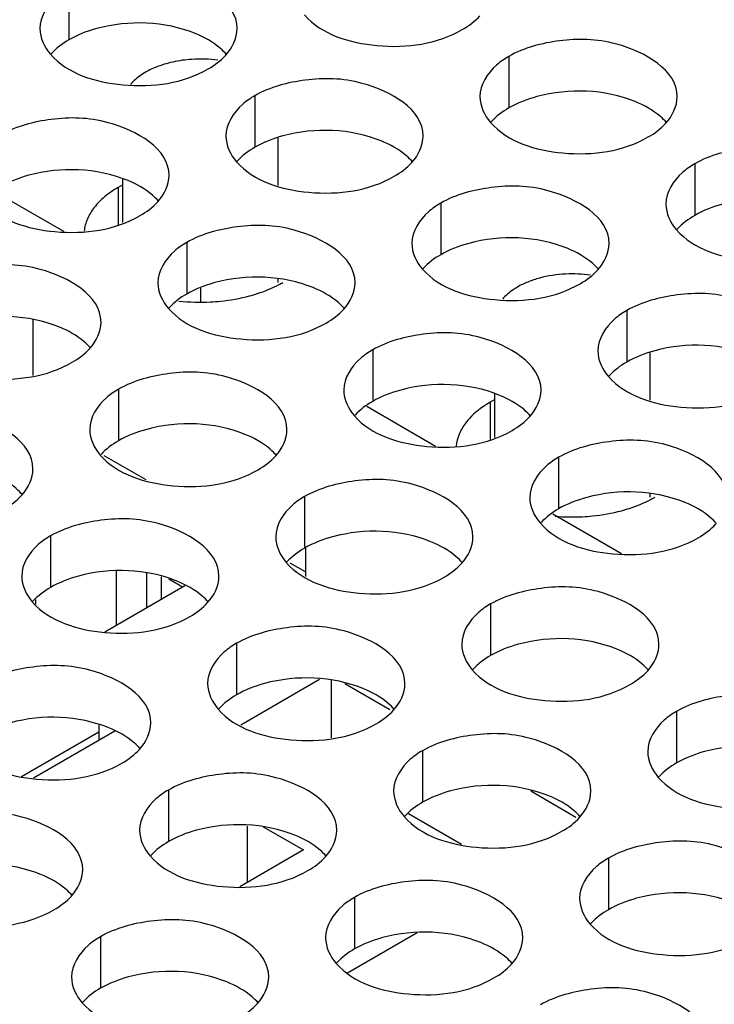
# Model space of a CAD drawing. Header units: inches. Extents: x 0 to 34, y 0 to 22.
# Tile 81 of 116: x 17.825 to 18.001, y 19.192 to 19.441. Entities that reach past the tile are written whole.
import ezdxf

# ---------------------------------------------------------------- set-up
doc = ezdxf.new("R2010")
doc.units = ezdxf.units.IN
doc.header["$LTSCALE"] = 1.87
doc.header["$MEASUREMENT"] = 0
doc.layers.get('0').update_dxf_attribs({"linetype": 'CONTINUOUS'})
doc.layers.add('02___PRT_ALL_AXES', color=7, linetype='CONTINUOUS')

msp = doc.modelspace()

# ---------------------------------------------------------------- linework, layer by layer
at = {"color": 7, "linetype": 'CONTINUOUS'}
for p, q in [((17.890730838, 19.3992746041), (17.890730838, 19.411324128)), ((17.851361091, 19.3898349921), (17.851361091, 19.4008805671)), ((17.818914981, 19.3977265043), (17.8363730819, 19.3876464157)), ((17.890730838, 19.3746725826), (17.890730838, 19.3755393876)), ((17.8711604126, 19.3698726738), (17.8711604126, 19.373206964)), ((17.8285900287, 19.3651849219), (17.8285900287, 19.3511286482)), ((17.9850120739, 19.3448379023), (17.9850120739, 19.3568876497)), ((17.9456419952, 19.3353983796), (17.9456419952, 19.3464439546)), ((17.9131958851, 19.3432898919), (17.930653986, 19.3332098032)), ((17.9850120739, 19.3202359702), (17.9850120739, 19.3211027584)), ((17.9603363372, 19.3160715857), (17.9777944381, 19.305991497)), ((17.897650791, 19.3073545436), (17.897650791, 19.3001995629)), ((17.8498032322, 19.2879001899), (17.8498032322, 19.3015018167)), ((17.8574635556, 19.2923231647), (17.8574635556, 19.3010582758)), ((17.8610872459, 19.3000826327), (17.8610872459, 19.2944154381)), ((17.8468183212, 19.2861767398), (17.8670586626, 19.2978632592)), ((17.8630117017, 19.2995644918), (17.8665083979, 19.2975455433)), ((17.8292674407, 19.2942673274), (17.8292674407, 19.2931927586)), ((17.9012664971, 19.2740651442), (17.8812654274, 19.2625167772)), ((17.9042207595, 19.27391591), (17.9042207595, 19.2592952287)), ((17.9076135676, 19.2730296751), (17.9190594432, 19.2664209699)), ((17.8256860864, 19.249481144), (17.8452951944, 19.2608031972)), ((17.8493326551, 19.2609545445), (17.8286967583, 19.2490396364)), ((17.8452951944, 19.2625079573), (17.8452951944, 19.2586233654)), ((17.9547540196, 19.2458113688), (17.9661998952, 19.2392026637)), ((17.9372121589, 19.2322279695), (17.923752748, 19.2399992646)), ((17.8830075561, 19.2226975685), (17.8830075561, 19.2369349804)), ((17.8869811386, 19.2367342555), (17.8971496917, 19.2308630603)), ((17.8971496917, 19.2308630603), (17.8810351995, 19.2215587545)), ((17.9083207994, 19.1997518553), (17.9259468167, 19.2099288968))]:
    msp.add_line(p, q, dxfattribs=at)
at = {"color": 3, "linetype": 'CONTINUOUS'}
for p, q in [((17.8572816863, 19.3246273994), (17.8466751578, 19.3307514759)), ((17.897650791, 19.3013187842), (17.8938156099, 19.3035331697))]:
    msp.add_line(p, q, dxfattribs=at)
at = {"color": 7, "linetype": 'CONTINUOUS'}
for centre, radius, start, end in [((17.8710461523, 19.3975536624), 0.0337326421, 82.4569706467, 93.6909774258), ((17.9653277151, 19.3431354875), 0.033714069, 82.1880135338, 92.9181241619)]:
    msp.add_arc(centre, radius, start, end, dxfattribs=at)
for points, knots in [([(17.868874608, 19.4312163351), (17.8672526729, 19.4311124), (17.8641140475, 19.4306842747), (17.8597514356, 19.4293719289), (17.8560692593, 19.4274797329), (17.8540757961, 19.4257705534), (17.8533042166, 19.4248437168)], [0, 0, 0, 0, 0.2831318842, 0.5494454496, 0.7899118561, 1, 1, 1, 1]), ([(17.9636113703, 19.3768058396), (17.9613868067, 19.3766937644), (17.9581158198, 19.3762109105), (17.9540781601, 19.3748779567), (17.9522495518, 19.3740062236), (17.9514076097, 19.3735200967)], [0, 0, 0, 0, 0.5247000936, 0.7709794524, 1, 1, 1, 1]), ([(17.9514076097, 19.3735200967), (17.9510269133, 19.3733002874), (17.949634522, 19.3724275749), (17.9483643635, 19.3713396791), (17.9475920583, 19.3704152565)], [0, 0, 0, 0, 0.2673661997, 1, 1, 1, 1])]:
    msp.add_open_spline(points, degree=3, knots=knots, dxfattribs=at)
at = {"layer": '02___PRT_ALL_AXES', "color": 7, "linetype": 'CONTINUOUS'}
for p, q in [((17.8376800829, 19.449216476), (17.8376800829, 19.4361529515)), ((17.9492155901, 19.4319607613), (17.9492155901, 19.4188972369)), ((17.884820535, 19.4219981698), (17.884820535, 19.4089346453)), ((17.9963560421, 19.4047424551), (17.9963560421, 19.3916789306)), ((17.8501864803, 19.3987607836), (17.8501864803, 19.3893601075)), ((17.931960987, 19.3947798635), (17.931960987, 19.3817163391)), ((17.867565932, 19.384817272), (17.867565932, 19.3717537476)), ((17.9791014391, 19.3675615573), (17.9791014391, 19.3544980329)), ((17.914706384, 19.3575989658), (17.914706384, 19.3445354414)), ((17.850311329, 19.3476363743), (17.850311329, 19.3345728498)), ((17.9444673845, 19.3443241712), (17.9444673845, 19.3349234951)), ((17.9618468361, 19.3303806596), (17.9618468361, 19.3173171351)), ((17.897451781, 19.320418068), (17.897451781, 19.3073545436)), ((17.8330567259, 19.3104554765), (17.8330567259, 19.2973919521)), ((17.9445922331, 19.2931997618), (17.9445922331, 19.2801362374)), ((17.880197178, 19.2832371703), (17.880197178, 19.2701736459)), ((17.9917326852, 19.2659814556), (17.9917326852, 19.2529179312)), ((17.9273376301, 19.2560188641), (17.9273376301, 19.2429553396)), ((17.862942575, 19.2460562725), (17.862942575, 19.2329927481)), ((17.9744780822, 19.2288005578), (17.9744780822, 19.2157370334)), ((17.9100830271, 19.2188379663), (17.9100830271, 19.2057744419)), ((17.845687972, 19.2088753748), (17.845687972, 19.1958118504))]:
    msp.add_line(p, q, dxfattribs=at)
at = {"layer": '02___PRT_ALL_AXES', "color": 3, "linetype": 'CONTINUOUS'}
for p, q in [((17.851361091, 19.3994389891), (17.8501864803, 19.3987607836)), ((17.9456419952, 19.3450023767), (17.9444673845, 19.3443241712))]:
    msp.add_line(p, q, dxfattribs=at)
for centre, radius, start, end in [((17.8776831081, 19.39932221), 0.0284585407, 297.6166922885, 299.98466227), ((17.8710532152, 19.4205644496), 0.0508805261, 263.8108974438, 272.8885152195), ((17.9719640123, 19.3448855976), 0.0284585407, 297.6166922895, 299.984662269), ((17.9653351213, 19.3662473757), 0.0509998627, 265.1185743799, 272.8806234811)]:
    msp.add_arc(centre, radius, start, end, dxfattribs=at)
for points, knots in [([(17.8803568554, 19.4389999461), (17.8803597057, 19.4457983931), (17.8662927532, 19.4536499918), (17.8509858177, 19.4538350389), (17.8415486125, 19.4514501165), (17.8376800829, 19.449216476)], [0, 0, 0, 0, 0.4225569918, 0.7223499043, 1, 1, 1, 1]), ([(17.8376800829, 19.449216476), (17.8365851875, 19.4485842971), (17.8330659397, 19.4462273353), (17.8303599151, 19.4420383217), (17.8303586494, 19.4390192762)], [0, 0, 0, 0, 0.295165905, 1, 1, 1, 1]), ([(17.8974373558, 19.442465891), (17.9018093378, 19.437465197), (17.9166041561, 19.4330330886), (17.9310773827, 19.4350971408), (17.937430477, 19.4387653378)], [0, 0, 0, 0, 0.4751880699, 1, 1, 1, 1]), ([(17.9918923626, 19.4217442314), (17.9918952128, 19.4285426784), (17.9778282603, 19.4363942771), (17.9625213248, 19.4365793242), (17.9530841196, 19.4341944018), (17.9492155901, 19.4319607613)], [0, 0, 0, 0, 0.4225569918, 0.7223499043, 1, 1, 1, 1]), ([(17.8330423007, 19.4325032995), (17.8374142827, 19.4275026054), (17.8522091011, 19.4230704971), (17.8666823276, 19.4251345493), (17.8730354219, 19.4288027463)], [0, 0, 0, 0, 0.4751880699, 1, 1, 1, 1]), ([(17.9492155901, 19.4319607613), (17.9481206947, 19.4313285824), (17.9446014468, 19.4289716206), (17.9418954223, 19.424782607), (17.9418941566, 19.4217635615)], [0, 0, 0, 0, 0.295165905, 1, 1, 1, 1]), ([(17.9274973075, 19.4117816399), (17.9275001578, 19.4185800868), (17.9134332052, 19.4264316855), (17.8981262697, 19.4266167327), (17.8886890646, 19.4242318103), (17.884820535, 19.4219981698)], [0, 0, 0, 0, 0.4225569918, 0.7223499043, 1, 1, 1, 1]), ([(17.884820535, 19.4219981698), (17.8837256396, 19.4213659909), (17.8802063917, 19.4190090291), (17.8775003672, 19.4148200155), (17.8774991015, 19.41180097)], [0, 0, 0, 0, 0.295165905, 1, 1, 1, 1]), ([(17.8631022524, 19.4018190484), (17.8631051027, 19.4086174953), (17.8490381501, 19.416469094), (17.8337312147, 19.4166541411), (17.8242940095, 19.4142692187), (17.8204254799, 19.4120355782)], [0, 0, 0, 0, 0.4225569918, 0.7223499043, 1, 1, 1, 1]), ([(17.9445778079, 19.4152475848), (17.9489497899, 19.4102468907), (17.9637446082, 19.4058147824), (17.9782178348, 19.4078788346), (17.9845709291, 19.4115470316)], [0, 0, 0, 0, 0.4751880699, 1, 1, 1, 1]), ([(18.0390328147, 19.3945259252), (18.0390356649, 19.4013243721), (18.0249687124, 19.4091759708), (18.0096617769, 19.409361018), (18.0002245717, 19.4069760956), (17.9963560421, 19.4047424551)], [0, 0, 0, 0, 0.4225569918, 0.7223499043, 1, 1, 1, 1]), ([(17.8801827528, 19.4052849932), (17.8845547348, 19.4002842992), (17.8993495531, 19.3958521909), (17.9138227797, 19.397916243), (17.920175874, 19.4015844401)], [0, 0, 0, 0, 0.4751880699, 1, 1, 1, 1]), ([(17.9963560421, 19.4047424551), (17.9952611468, 19.4041102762), (17.9917418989, 19.4017533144), (17.9890358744, 19.3975643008), (17.9890346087, 19.3945452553)], [0, 0, 0, 0, 0.295165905, 1, 1, 1, 1]), ([(17.8501864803, 19.3987607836), (17.8489798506, 19.3980640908), (17.8467755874, 19.3965588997), (17.8440774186, 19.3938539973), (17.8422620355, 19.3908693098), (17.8416913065, 19.3887083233), (17.8415914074, 19.3876566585)], [0, 0, 0, 0, 0.2873411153, 0.5474250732, 0.782141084, 1, 1, 1, 1]), ([(17.9746377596, 19.3845633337), (17.9746406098, 19.3913617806), (17.9605736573, 19.3992133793), (17.9452667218, 19.3993984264), (17.9358295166, 19.397013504), (17.931960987, 19.3947798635)], [0, 0, 0, 0, 0.4225569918, 0.7223499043, 1, 1, 1, 1]), ([(17.8157876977, 19.3953224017), (17.8201596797, 19.3903217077), (17.8349544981, 19.3858895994), (17.8494277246, 19.3879536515), (17.8557808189, 19.3916218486)], [0, 0, 0, 0, 0.4751880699, 1, 1, 1, 1]), ([(17.931960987, 19.3947798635), (17.9308660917, 19.3941476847), (17.9273468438, 19.3917907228), (17.9246408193, 19.3876017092), (17.9246395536, 19.3845826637)], [0, 0, 0, 0, 0.295165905, 1, 1, 1, 1]), ([(17.9102427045, 19.3746007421), (17.9102455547, 19.3813991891), (17.8961786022, 19.3892507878), (17.8808716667, 19.3894358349), (17.8714344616, 19.3870509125), (17.867565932, 19.384817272)], [0, 0, 0, 0, 0.4225569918, 0.7223499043, 1, 1, 1, 1]), ([(17.9917182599, 19.3880292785), (17.996090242, 19.3830285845), (18.0108850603, 19.3785964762), (18.0253582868, 19.3806605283), (18.0317113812, 19.3843287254)], [0, 0, 0, 0, 0.4751880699, 1, 1, 1, 1]), ([(17.867565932, 19.384817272), (17.8664710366, 19.3841850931), (17.8629517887, 19.3818281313), (17.8602457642, 19.3776391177), (17.8602444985, 19.3746200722)], [0, 0, 0, 0, 0.295165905, 1, 1, 1, 1]), ([(17.8458476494, 19.3646381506), (17.8458504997, 19.3714365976), (17.8317835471, 19.3792881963), (17.8164766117, 19.3794732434), (17.8070394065, 19.377088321), (17.8031708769, 19.3748546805)], [0, 0, 0, 0, 0.4225569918, 0.7223499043, 1, 1, 1, 1]), ([(17.9273232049, 19.378066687), (17.9316951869, 19.373065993), (17.9464900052, 19.3686338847), (17.9609632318, 19.3706979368), (17.9673163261, 19.3743661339)], [0, 0, 0, 0, 0.4751880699, 1, 1, 1, 1]), ([(17.8835133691, 19.3712796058), (17.884176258, 19.3714582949), (17.8866990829, 19.3722058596), (17.8891521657, 19.373203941), (17.8908751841, 19.3741059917)], [0, 0, 0, 0, 0.2609056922, 1, 1, 1, 1]), ([(17.8736172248, 19.3697485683), (17.8744687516, 19.3697914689), (17.8778007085, 19.3700446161), (17.8811103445, 19.3706318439), (17.8835133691, 19.3712796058)], [0, 0, 0, 0, 0.2551640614, 1, 1, 1, 1]), ([(18.0217782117, 19.3573450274), (18.0217810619, 19.3641434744), (18.0077141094, 19.3719950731), (17.9924071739, 19.3721801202), (17.9829699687, 19.3697951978), (17.9791014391, 19.3675615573)], [0, 0, 0, 0, 0.4225569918, 0.7223499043, 1, 1, 1, 1]), ([(17.8629281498, 19.3681040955), (17.8673001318, 19.3631034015), (17.8820949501, 19.3586712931), (17.8965681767, 19.3607353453), (17.902921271, 19.3644035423)], [0, 0, 0, 0, 0.4751880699, 1, 1, 1, 1]), ([(17.9791014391, 19.3675615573), (17.9780065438, 19.3669293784), (17.9744872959, 19.3645724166), (17.9717812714, 19.360383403), (17.9717800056, 19.3573643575)], [0, 0, 0, 0, 0.295165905, 1, 1, 1, 1]), ([(17.9573831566, 19.3473824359), (17.9573860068, 19.3541808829), (17.9433190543, 19.3620324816), (17.9280121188, 19.3622175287), (17.9185749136, 19.3598326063), (17.914706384, 19.3575989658)], [0, 0, 0, 0, 0.4225569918, 0.7223499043, 1, 1, 1, 1]), ([(17.7985330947, 19.358141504), (17.8029050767, 19.3531408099), (17.817699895, 19.3487087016), (17.8321731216, 19.3507727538), (17.8385262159, 19.3544409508)], [0, 0, 0, 0, 0.4751880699, 1, 1, 1, 1]), ([(17.914706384, 19.3575989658), (17.9136114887, 19.3569667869), (17.9100922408, 19.3546098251), (17.9073862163, 19.3504208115), (17.9073849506, 19.347401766)], [0, 0, 0, 0, 0.295165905, 1, 1, 1, 1]), ([(17.8929881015, 19.3374198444), (17.8929909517, 19.3442182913), (17.8789239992, 19.35206989), (17.8636170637, 19.3522549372), (17.8541798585, 19.3498700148), (17.850311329, 19.3476363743)], [0, 0, 0, 0, 0.4225569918, 0.7223499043, 1, 1, 1, 1]), ([(17.9744636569, 19.3508483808), (17.9788356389, 19.3458476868), (17.9936304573, 19.3414155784), (18.0081036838, 19.3434796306), (18.0144567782, 19.3471478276)], [0, 0, 0, 0, 0.4751880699, 1, 1, 1, 1]), ([(17.850311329, 19.3476363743), (17.8492164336, 19.3470041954), (17.8456971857, 19.3446472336), (17.8429911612, 19.34045822), (17.8429898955, 19.3374391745)], [0, 0, 0, 0, 0.295165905, 1, 1, 1, 1]), ([(17.9444673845, 19.3443241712), (17.9438335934, 19.3439582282), (17.9415420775, 19.3425093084), (17.9394722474, 19.3406610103), (17.9382787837, 19.3390789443)], [0, 0, 0, 0, 0.269698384, 1, 1, 1, 1]), ([(17.8285930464, 19.3274572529), (17.8285958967, 19.3342556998), (17.8145289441, 19.3421072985), (17.7992220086, 19.3422923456), (17.7897848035, 19.3399074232), (17.7859162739, 19.3376737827)], [0, 0, 0, 0, 0.4225569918, 0.7223499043, 1, 1, 1, 1]), ([(17.9100686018, 19.3408857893), (17.9144405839, 19.3358850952), (17.9292354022, 19.3314529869), (17.9437086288, 19.3335170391), (17.9500617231, 19.3371852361)], [0, 0, 0, 0, 0.4751880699, 1, 1, 1, 1]), ([(17.9382787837, 19.3390789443), (17.9376139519, 19.3381976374), (17.9365132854, 19.3363420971), (17.9359695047, 19.3342432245), (17.9358723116, 19.3332200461)], [0, 0, 0, 0, 0.5178644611, 1, 1, 1, 1]), ([(18.0045236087, 19.3201641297), (18.0045264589, 19.3269625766), (17.9904595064, 19.3348141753), (17.9751525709, 19.3349992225), (17.9657153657, 19.3326143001), (17.9618468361, 19.3303806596)], [0, 0, 0, 0, 0.4225569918, 0.7223499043, 1, 1, 1, 1]), ([(17.8456735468, 19.3309231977), (17.8500455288, 19.3259225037), (17.8648403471, 19.3214903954), (17.8793135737, 19.3235544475), (17.885666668, 19.3272226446)], [0, 0, 0, 0, 0.4751880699, 1, 1, 1, 1]), ([(17.9618468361, 19.3303806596), (17.9607519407, 19.3297484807), (17.9572326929, 19.3273915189), (17.9545266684, 19.3232025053), (17.9545254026, 19.3201834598)], [0, 0, 0, 0, 0.295165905, 1, 1, 1, 1]), ([(17.9401285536, 19.3102015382), (17.9401314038, 19.3169999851), (17.9260644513, 19.3248515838), (17.9107575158, 19.3250366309), (17.9013203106, 19.3226517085), (17.897451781, 19.320418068)], [0, 0, 0, 0, 0.4225569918, 0.7223499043, 1, 1, 1, 1]), ([(17.897451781, 19.320418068), (17.8963568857, 19.3197858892), (17.8928376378, 19.3174289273), (17.8901316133, 19.3132399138), (17.8901303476, 19.3102208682)], [0, 0, 0, 0, 0.295165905, 1, 1, 1, 1]), ([(17.9777942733, 19.3168429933), (17.9784571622, 19.3170216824), (17.9809799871, 19.3177692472), (17.9834330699, 19.3187673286), (17.9851560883, 19.3196693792)], [0, 0, 0, 0, 0.2609056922, 1, 1, 1, 1]), ([(17.8757334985, 19.3002389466), (17.8757363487, 19.3070373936), (17.8616693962, 19.3148889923), (17.8463624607, 19.3150740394), (17.8369252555, 19.312689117), (17.8330567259, 19.3104554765)], [0, 0, 0, 0, 0.4225569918, 0.7223499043, 1, 1, 1, 1]), ([(17.9678981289, 19.3153119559), (17.9687496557, 19.3153548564), (17.9720816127, 19.3156080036), (17.9753912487, 19.3161952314), (17.9777942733, 19.3168429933)], [0, 0, 0, 0, 0.2551640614, 1, 1, 1, 1]), ([(17.9572090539, 19.313667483), (17.9615810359, 19.308666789), (17.9763758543, 19.3042346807), (17.9908490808, 19.3062987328), (17.9972021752, 19.3099669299)], [0, 0, 0, 0, 0.4751880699, 1, 1, 1, 1]), ([(17.8330567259, 19.3104554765), (17.8319618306, 19.3098232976), (17.8284425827, 19.3074663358), (17.8257365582, 19.3032773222), (17.8257352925, 19.3002582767)], [0, 0, 0, 0, 0.295165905, 1, 1, 1, 1]), ([(17.8928139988, 19.3037048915), (17.8971859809, 19.2987041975), (17.9119807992, 19.2942720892), (17.9264540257, 19.2963361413), (17.9328071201, 19.3000043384)], [0, 0, 0, 0, 0.4751880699, 1, 1, 1, 1]), ([(17.9872690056, 19.282983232), (17.9872718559, 19.2897816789), (17.9732049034, 19.2976332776), (17.9578979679, 19.2978183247), (17.9484607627, 19.2954334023), (17.9445922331, 19.2931997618)], [0, 0, 0, 0, 0.4225569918, 0.7223499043, 1, 1, 1, 1]), ([(17.8284189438, 19.2937423), (17.8327909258, 19.288741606), (17.8475857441, 19.2843094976), (17.8620589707, 19.2863735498), (17.868412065, 19.2900417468)], [0, 0, 0, 0, 0.4751880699, 1, 1, 1, 1]), ([(17.9445922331, 19.2931997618), (17.9434973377, 19.292567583), (17.9399780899, 19.2902106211), (17.9372720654, 19.2860216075), (17.9372707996, 19.283002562)], [0, 0, 0, 0, 0.295165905, 1, 1, 1, 1]), ([(17.9228739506, 19.2730206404), (17.9228768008, 19.2798190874), (17.9088098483, 19.2876706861), (17.8935029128, 19.2878557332), (17.8840657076, 19.2854708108), (17.880197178, 19.2832371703)], [0, 0, 0, 0, 0.4225569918, 0.7223499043, 1, 1, 1, 1]), ([(17.880197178, 19.2832371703), (17.8791022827, 19.2826049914), (17.8755830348, 19.2802480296), (17.8728770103, 19.276059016), (17.8728757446, 19.2730399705)], [0, 0, 0, 0, 0.295165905, 1, 1, 1, 1]), ([(17.8584788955, 19.2630580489), (17.8584817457, 19.2698564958), (17.8444147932, 19.2777080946), (17.8291078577, 19.2778931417), (17.8196706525, 19.2755082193), (17.8158021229, 19.2732745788)], [0, 0, 0, 0, 0.4225569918, 0.7223499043, 1, 1, 1, 1]), ([(17.9399544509, 19.2764865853), (17.9443264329, 19.2714858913), (17.9591212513, 19.267053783), (17.9735944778, 19.2691178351), (17.9799475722, 19.2727860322)], [0, 0, 0, 0, 0.4751880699, 1, 1, 1, 1]), ([(18.0344094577, 19.2557649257), (18.034412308, 19.2625633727), (18.0203453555, 19.2704149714), (18.00503842, 19.2706000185), (17.9956012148, 19.2682150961), (17.9917326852, 19.2659814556)], [0, 0, 0, 0, 0.4225569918, 0.7223499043, 1, 1, 1, 1]), ([(17.8755593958, 19.2665239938), (17.8799313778, 19.2615232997), (17.8947261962, 19.2570911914), (17.9091994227, 19.2591552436), (17.9155525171, 19.2628234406)], [0, 0, 0, 0, 0.4751880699, 1, 1, 1, 1]), ([(17.9917326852, 19.2659814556), (17.9906377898, 19.2653492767), (17.987118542, 19.2629923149), (17.9844125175, 19.2588033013), (17.9844112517, 19.2557842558)], [0, 0, 0, 0, 0.295165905, 1, 1, 1, 1]), ([(17.9700144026, 19.2458023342), (17.9700172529, 19.2526007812), (17.9559503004, 19.2604523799), (17.9406433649, 19.260637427), (17.9312061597, 19.2582525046), (17.9273376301, 19.2560188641)], [0, 0, 0, 0, 0.4225569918, 0.7223499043, 1, 1, 1, 1]), ([(17.8111643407, 19.2565614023), (17.8155363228, 19.2515607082), (17.8303311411, 19.2471285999), (17.8448043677, 19.249192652), (17.851157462, 19.2528608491)], [0, 0, 0, 0, 0.4751880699, 1, 1, 1, 1]), ([(17.9273376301, 19.2560188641), (17.9262427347, 19.2553866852), (17.9227234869, 19.2530297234), (17.9200174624, 19.2488407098), (17.9200161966, 19.2458216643)], [0, 0, 0, 0, 0.295165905, 1, 1, 1, 1]), ([(17.9056193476, 19.2358397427), (17.9056221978, 19.2426381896), (17.8915552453, 19.2504897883), (17.8762483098, 19.2506748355), (17.8668111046, 19.248289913), (17.862942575, 19.2460562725)], [0, 0, 0, 0, 0.4225569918, 0.7223499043, 1, 1, 1, 1]), ([(17.987094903, 19.2492682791), (17.991466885, 19.244267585), (18.0062617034, 19.2398354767), (18.0207349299, 19.2418995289), (18.0270880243, 19.2455677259)], [0, 0, 0, 0, 0.4751880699, 1, 1, 1, 1]), ([(17.862942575, 19.2460562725), (17.8618476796, 19.2454240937), (17.8583284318, 19.2430671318), (17.8556224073, 19.2388781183), (17.8556211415, 19.2358590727)], [0, 0, 0, 0, 0.295165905, 1, 1, 1, 1]), ([(17.8412242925, 19.2258771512), (17.8412271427, 19.2326755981), (17.8271601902, 19.2405271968), (17.8118532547, 19.2407122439), (17.8024160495, 19.2383273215), (17.7985475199, 19.236093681)], [0, 0, 0, 0, 0.4225569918, 0.7223499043, 1, 1, 1, 1]), ([(17.9226998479, 19.2393056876), (17.9270718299, 19.2343049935), (17.9418666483, 19.2298728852), (17.9563398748, 19.2319369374), (17.9626929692, 19.2356051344)], [0, 0, 0, 0, 0.4751880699, 1, 1, 1, 1]), ([(18.0171548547, 19.218584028), (18.017157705, 19.2253824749), (18.0030907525, 19.2332340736), (17.987783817, 19.2334191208), (17.9783466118, 19.2310341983), (17.9744780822, 19.2288005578)], [0, 0, 0, 0, 0.4225569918, 0.7223499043, 1, 1, 1, 1]), ([(17.8583047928, 19.229343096), (17.8626767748, 19.224342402), (17.8774715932, 19.2199102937), (17.8919448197, 19.2219743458), (17.8982979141, 19.2256425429)], [0, 0, 0, 0, 0.4751880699, 1, 1, 1, 1]), ([(17.9744780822, 19.2288005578), (17.9733831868, 19.228168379), (17.969863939, 19.2258114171), (17.9671579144, 19.2216224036), (17.9671566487, 19.2186033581)], [0, 0, 0, 0, 0.295165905, 1, 1, 1, 1]), ([(17.9527597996, 19.2086214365), (17.9527626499, 19.2154198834), (17.9386956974, 19.2232714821), (17.9233887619, 19.2234565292), (17.9139515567, 19.2210716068), (17.9100830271, 19.2188379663)], [0, 0, 0, 0, 0.4225569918, 0.7223499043, 1, 1, 1, 1]), ([(17.7939097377, 19.2193805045), (17.7982817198, 19.2143798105), (17.8130765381, 19.2099477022), (17.8275497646, 19.2120117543), (17.833902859, 19.2156799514)], [0, 0, 0, 0, 0.4751880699, 1, 1, 1, 1]), ([(17.9100830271, 19.2188379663), (17.9089881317, 19.2182057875), (17.9054688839, 19.2158488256), (17.9027628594, 19.211659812), (17.9027615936, 19.2086407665)], [0, 0, 0, 0, 0.295165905, 1, 1, 1, 1]), ([(17.8883647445, 19.1986588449), (17.8883675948, 19.2054572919), (17.8743006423, 19.2133088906), (17.8589937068, 19.2134939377), (17.8495565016, 19.2111090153), (17.845687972, 19.2088753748)], [0, 0, 0, 0, 0.4225569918, 0.7223499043, 1, 1, 1, 1]), ([(17.9698403, 19.2120873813), (17.974212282, 19.2070866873), (17.9890071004, 19.202654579), (18.0034803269, 19.2047186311), (18.0098334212, 19.2083868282)], [0, 0, 0, 0, 0.4751880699, 1, 1, 1, 1]), ([(17.845687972, 19.2088753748), (17.8445930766, 19.2082431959), (17.8410738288, 19.2058862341), (17.8383678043, 19.2016972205), (17.8383665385, 19.198678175)], [0, 0, 0, 0, 0.295165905, 1, 1, 1, 1]), ([(17.9054452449, 19.2021247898), (17.9098172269, 19.1971240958), (17.9246120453, 19.1926919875), (17.9390852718, 19.1947560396), (17.9454383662, 19.1984242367)], [0, 0, 0, 0, 0.4751880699, 1, 1, 1, 1]), ([(17.9999002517, 19.1814031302), (17.999903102, 19.1882015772), (17.9858361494, 19.1960531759), (17.970529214, 19.196238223), (17.9610920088, 19.1938533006), (17.9572234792, 19.1916196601)], [0, 0, 0, 0, 0.4225569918, 0.7223499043, 1, 1, 1, 1]), ([(17.8410501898, 19.1921621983), (17.8454221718, 19.1871615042), (17.8602169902, 19.1827293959), (17.8746902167, 19.1847934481), (17.8810433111, 19.1884616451)], [0, 0, 0, 0, 0.4751880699, 1, 1, 1, 1])]:
    msp.add_open_spline(points, degree=3, knots=knots, dxfattribs=at)
for points in [[(17.937430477, 19.4387653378), (17.9390695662, 19.4397117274), (17.9406226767, 19.4408720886), (17.9418959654, 19.4422724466)], [(17.8303586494, 19.4390192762), (17.8303576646, 19.4366702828), (17.8314962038, 19.4342717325), (17.8330423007, 19.4325032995)], [(17.8775009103, 19.4323098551), (17.8791321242, 19.4341038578), (17.8803558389, 19.4365752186), (17.8803568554, 19.4389999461)], [(17.8730354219, 19.4288027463), (17.8746745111, 19.4297491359), (17.8762276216, 19.4309094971), (17.8775009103, 19.4323098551)], [(17.9418941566, 19.4217635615), (17.9418931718, 19.4194145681), (17.943031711, 19.4170160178), (17.9445778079, 19.4152475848)], [(17.9890364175, 19.4150541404), (17.9906676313, 19.4168481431), (17.991891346, 19.4193195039), (17.9918923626, 19.4217442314)], [(17.9845709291, 19.4115470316), (17.9862100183, 19.4124934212), (17.9877631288, 19.4136537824), (17.9890364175, 19.4150541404)], [(17.8774991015, 19.41180097), (17.8774981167, 19.4094519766), (17.8786366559, 19.4070534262), (17.8801827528, 19.4052849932)], [(17.9246413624, 19.4050915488), (17.9262725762, 19.4068855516), (17.9274962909, 19.4093569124), (17.9274973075, 19.4117816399)], [(17.920175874, 19.4015844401), (17.9218149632, 19.4025308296), (17.9233680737, 19.4036911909), (17.9246413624, 19.4050915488)], [(17.8602463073, 19.3951289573), (17.8618775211, 19.3969229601), (17.8631012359, 19.3993943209), (17.8631022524, 19.4018190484)], [(17.8557808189, 19.3916218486), (17.8574199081, 19.3925682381), (17.8589730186, 19.3937285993), (17.8602463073, 19.3951289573)], [(17.9890346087, 19.3945452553), (17.9890336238, 19.3921962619), (17.9901721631, 19.3897977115), (17.9917182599, 19.3880292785)], [(17.9246395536, 19.3845826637), (17.9246385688, 19.3822336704), (17.925777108, 19.37983512), (17.9273232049, 19.378066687)], [(17.9717818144, 19.3778732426), (17.9734130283, 19.3796672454), (17.974636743, 19.3821386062), (17.9746377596, 19.3845633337)], [(17.9673163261, 19.3743661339), (17.9689554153, 19.3753125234), (17.9705085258, 19.3764728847), (17.9717818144, 19.3778732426)], [(17.8602444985, 19.3746200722), (17.8602435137, 19.3722710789), (17.8613820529, 19.3698725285), (17.8629281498, 19.3681040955)], [(17.9073867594, 19.3679106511), (17.9090179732, 19.3697046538), (17.9102416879, 19.3721760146), (17.9102427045, 19.3746007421)], [(17.902921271, 19.3644035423), (17.9045603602, 19.3653499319), (17.9061134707, 19.3665102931), (17.9073867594, 19.3679106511)], [(17.8429917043, 19.3579480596), (17.8446229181, 19.3597420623), (17.8458466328, 19.3622134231), (17.8458476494, 19.3646381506)], [(17.8385262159, 19.3544409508), (17.8401653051, 19.3553873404), (17.8417184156, 19.3565477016), (17.8429917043, 19.3579480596)], [(17.9717800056, 19.3573643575), (17.9717790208, 19.3550153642), (17.9729175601, 19.3526168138), (17.9744636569, 19.3508483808)], [(17.9073849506, 19.347401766), (17.9073839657, 19.3450527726), (17.908522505, 19.3426542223), (17.9100686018, 19.3408857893)], [(17.9545272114, 19.3406923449), (17.9561584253, 19.3424863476), (17.95738214, 19.3449577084), (17.9573831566, 19.3473824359)], [(17.9500617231, 19.3371852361), (17.9517008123, 19.3381316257), (17.9532539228, 19.3392919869), (17.9545272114, 19.3406923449)], [(17.8429898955, 19.3374391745), (17.8429889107, 19.3350901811), (17.8441274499, 19.3326916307), (17.8456735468, 19.3309231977)], [(17.8901321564, 19.3307297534), (17.8917633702, 19.3325237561), (17.8929870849, 19.3349951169), (17.8929881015, 19.3374198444)], [(17.885666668, 19.3272226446), (17.8873057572, 19.3281690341), (17.8888588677, 19.3293293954), (17.8901321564, 19.3307297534)], [(17.8257371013, 19.3207671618), (17.8273683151, 19.3225611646), (17.8285920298, 19.3250325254), (17.8285930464, 19.3274572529)], [(17.8212716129, 19.3172600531), (17.8229107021, 19.3182064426), (17.8244638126, 19.3193668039), (17.8257371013, 19.3207671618)], [(17.9545254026, 19.3201834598), (17.9545244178, 19.3178344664), (17.9556629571, 19.3154359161), (17.9572090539, 19.313667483)], [(17.9972021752, 19.3099669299), (17.9988412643, 19.3109133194), (18.0003943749, 19.3120736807), (18.0016676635, 19.3134740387)], [(17.8901303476, 19.3102208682), (17.8901293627, 19.3078718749), (17.891267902, 19.3054733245), (17.8928139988, 19.3037048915)], [(17.9372726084, 19.3035114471), (17.9389038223, 19.3053054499), (17.940127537, 19.3077768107), (17.9401285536, 19.3102015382)], [(17.9328071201, 19.3000043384), (17.9344462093, 19.3009507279), (17.9359993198, 19.3021110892), (17.9372726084, 19.3035114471)], [(17.8257352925, 19.3002582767), (17.8257343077, 19.2979092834), (17.8268728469, 19.295510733), (17.8284189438, 19.2937423)], [(17.8728775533, 19.2935488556), (17.8745087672, 19.2953428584), (17.8757324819, 19.2978142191), (17.8757334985, 19.3002389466)], [(17.868412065, 19.2900417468), (17.8700511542, 19.2909881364), (17.8716042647, 19.2921484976), (17.8728775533, 19.2935488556)], [(17.9372707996, 19.283002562), (17.9372698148, 19.2806535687), (17.9384083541, 19.2782550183), (17.9399544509, 19.2764865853)], [(17.9844130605, 19.2762931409), (17.9860442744, 19.2780871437), (17.9872679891, 19.2805585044), (17.9872690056, 19.282983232)], [(17.9799475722, 19.2727860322), (17.9815866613, 19.2737324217), (17.9831397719, 19.2748927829), (17.9844130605, 19.2762931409)], [(17.8728757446, 19.2730399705), (17.8728747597, 19.2706909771), (17.874013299, 19.2682924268), (17.8755593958, 19.2665239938)], [(17.9200180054, 19.2663305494), (17.9216492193, 19.2681245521), (17.922872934, 19.2705959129), (17.9228739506, 19.2730206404)], [(17.9155525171, 19.2628234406), (17.9171916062, 19.2637698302), (17.9187447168, 19.2649301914), (17.9200180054, 19.2663305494)], [(17.8556229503, 19.2563679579), (17.8572541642, 19.2581619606), (17.8584778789, 19.2606333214), (17.8584788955, 19.2630580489)], [(17.851157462, 19.2528608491), (17.8527965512, 19.2538072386), (17.8543496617, 19.2549675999), (17.8556229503, 19.2563679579)], [(17.9844112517, 19.2557842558), (17.9844102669, 19.2534352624), (17.9855488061, 19.2510367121), (17.987094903, 19.2492682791)], [(17.9200161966, 19.2458216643), (17.9200152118, 19.2434726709), (17.9211537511, 19.2410741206), (17.9226998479, 19.2393056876)], [(17.9671584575, 19.2391122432), (17.9687896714, 19.2409062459), (17.9700133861, 19.2433776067), (17.9700144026, 19.2458023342)], [(17.9626929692, 19.2356051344), (17.9643320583, 19.2365515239), (17.9658851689, 19.2377118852), (17.9671584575, 19.2391122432)], [(17.8556211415, 19.2358590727), (17.8556201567, 19.2335100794), (17.856758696, 19.231111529), (17.8583047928, 19.229343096)], [(17.9027634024, 19.2291496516), (17.9043946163, 19.2309436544), (17.905618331, 19.2334150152), (17.9056193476, 19.2358397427)], [(17.8982979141, 19.2256425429), (17.8999370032, 19.2265889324), (17.9014901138, 19.2277492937), (17.9027634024, 19.2291496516)], [(17.8383683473, 19.2191870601), (17.8399995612, 19.2209810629), (17.8412232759, 19.2234524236), (17.8412242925, 19.2258771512)], [(17.833902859, 19.2156799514), (17.8355419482, 19.2166263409), (17.8370950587, 19.2177867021), (17.8383683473, 19.2191870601)], [(17.9671566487, 19.2186033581), (17.9671556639, 19.2162543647), (17.9682942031, 19.2138558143), (17.9698403, 19.2120873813)], [(17.9027615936, 19.2086407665), (17.9027606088, 19.2062917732), (17.9038991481, 19.2038932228), (17.9054452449, 19.2021247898)], [(17.9499038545, 19.2019313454), (17.9515350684, 19.2037253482), (17.9527587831, 19.2061967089), (17.9527597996, 19.2086214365)], [(17.9454383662, 19.1984242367), (17.9470774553, 19.1993706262), (17.9486305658, 19.2005309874), (17.9499038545, 19.2019313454)], [(17.8383665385, 19.198678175), (17.8383655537, 19.1963291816), (17.839504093, 19.1939306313), (17.8410501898, 19.1921621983)], [(17.8855087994, 19.1919687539), (17.8871400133, 19.1937627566), (17.888363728, 19.1962341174), (17.8883647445, 19.1986588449)], [(17.8810433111, 19.1884616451), (17.8826824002, 19.1894080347), (17.8842355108, 19.1905683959), (17.8855087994, 19.1919687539)]]:
    msp.add_open_spline(points, degree=3, dxfattribs=at)
at = {"layer": '02___PRT_ALL_AXES', "color": 7, "linetype": 'CONTINUOUS'}
for points, knots in [([(17.8696971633, 19.4377702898), (17.8619910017, 19.4408860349), (17.8501069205, 19.4413377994), (17.8398946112, 19.4374315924), (17.8376800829, 19.4361529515)], [0, 0, 0, 0, 0.7647371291, 1, 1, 1, 1]), ([(17.8776732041, 19.4324523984), (17.8771946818, 19.4329997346), (17.8748899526, 19.4352525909), (17.872001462, 19.4368386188), (17.8696971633, 19.4377702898)], [0, 0, 0, 0, 0.2263074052, 1, 1, 1, 1]), ([(17.9812326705, 19.4205145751), (17.9735265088, 19.4236303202), (17.9616424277, 19.4240820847), (17.9514301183, 19.4201758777), (17.9492155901, 19.4188972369)], [0, 0, 0, 0, 0.7647371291, 1, 1, 1, 1]), ([(17.9892087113, 19.4151966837), (17.988730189, 19.4157440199), (17.9864254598, 19.4179968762), (17.9835369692, 19.4195829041), (17.9812326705, 19.4205145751)], [0, 0, 0, 0, 0.2263074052, 1, 1, 1, 1]), ([(17.9168376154, 19.4105519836), (17.9091314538, 19.4136677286), (17.8972473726, 19.4141194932), (17.8870350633, 19.4102132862), (17.884820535, 19.4089346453)], [0, 0, 0, 0, 0.7647371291, 1, 1, 1, 1]), ([(17.9248136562, 19.4052340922), (17.9243351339, 19.4057814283), (17.9220304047, 19.4080342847), (17.9191419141, 19.4096203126), (17.9168376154, 19.4105519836)], [0, 0, 0, 0, 0.2263074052, 1, 1, 1, 1]), ([(17.8524425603, 19.4005893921), (17.8447363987, 19.4037051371), (17.8328523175, 19.4041569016), (17.8226400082, 19.4002506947), (17.8204254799, 19.3989720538)], [0, 0, 0, 0, 0.7647371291, 1, 1, 1, 1]), ([(17.8604186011, 19.3952715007), (17.8599400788, 19.3958188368), (17.8576353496, 19.3980716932), (17.854746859, 19.3996577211), (17.8524425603, 19.4005893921)], [0, 0, 0, 0, 0.2263074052, 1, 1, 1, 1]), ([(18.0283731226, 19.3932962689), (18.0206669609, 19.396412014), (18.0087828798, 19.3968637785), (17.9985705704, 19.3929575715), (17.9963560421, 19.3916789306)], [0, 0, 0, 0, 0.7647371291, 1, 1, 1, 1]), ([(17.9639780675, 19.3833336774), (17.9562719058, 19.3864494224), (17.9443878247, 19.3869011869), (17.9341755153, 19.38299498), (17.931960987, 19.3817163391)], [0, 0, 0, 0, 0.7647371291, 1, 1, 1, 1]), ([(17.9719541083, 19.378015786), (17.971475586, 19.3785631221), (17.9691708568, 19.3808159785), (17.9662823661, 19.3824020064), (17.9639780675, 19.3833336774)], [0, 0, 0, 0, 0.2263074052, 1, 1, 1, 1]), ([(17.8995830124, 19.3733710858), (17.8918768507, 19.3764868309), (17.8799927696, 19.3769385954), (17.8697804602, 19.3730323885), (17.867565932, 19.3717537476)], [0, 0, 0, 0, 0.7647371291, 1, 1, 1, 1]), ([(17.9075590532, 19.3680531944), (17.9070805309, 19.3686005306), (17.9047758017, 19.370853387), (17.9018873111, 19.3724394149), (17.8995830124, 19.3733710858)], [0, 0, 0, 0, 0.2263074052, 1, 1, 1, 1]), ([(17.8351879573, 19.3634084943), (17.8274817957, 19.3665242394), (17.8155977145, 19.3669760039), (17.8053854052, 19.3630697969), (17.8031708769, 19.3617911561)], [0, 0, 0, 0, 0.7647371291, 1, 1, 1, 1]), ([(17.8431639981, 19.3580906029), (17.8426854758, 19.3586379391), (17.8403807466, 19.3608907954), (17.837492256, 19.3624768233), (17.8351879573, 19.3634084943)], [0, 0, 0, 0, 0.2263074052, 1, 1, 1, 1]), ([(18.0111185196, 19.3561153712), (18.0034123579, 19.3592311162), (17.9915282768, 19.3596828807), (17.9813159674, 19.3557766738), (17.9791014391, 19.3544980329)], [0, 0, 0, 0, 0.7647371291, 1, 1, 1, 1]), ([(17.9467234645, 19.3461527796), (17.9390173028, 19.3492685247), (17.9271332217, 19.3497202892), (17.9169209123, 19.3458140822), (17.914706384, 19.3445354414)], [0, 0, 0, 0, 0.7647371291, 1, 1, 1, 1]), ([(17.9546995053, 19.3408348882), (17.9542209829, 19.3413822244), (17.9519162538, 19.3436350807), (17.9490277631, 19.3452211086), (17.9467234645, 19.3461527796)], [0, 0, 0, 0, 0.2263074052, 1, 1, 1, 1]), ([(17.8823284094, 19.3361901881), (17.8746222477, 19.3393059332), (17.8627381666, 19.3397576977), (17.8525258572, 19.3358514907), (17.850311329, 19.3345728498)], [0, 0, 0, 0, 0.7647371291, 1, 1, 1, 1]), ([(17.8903044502, 19.3308722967), (17.8898259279, 19.3314196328), (17.8875211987, 19.3336724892), (17.8846327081, 19.3352585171), (17.8823284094, 19.3361901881)], [0, 0, 0, 0, 0.2263074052, 1, 1, 1, 1]), ([(17.8259093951, 19.3209097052), (17.8254308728, 19.3214570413), (17.8231261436, 19.3237098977), (17.820237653, 19.3252959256), (17.8179333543, 19.3262275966)], [0, 0, 0, 0, 0.2263074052, 1, 1, 1, 1]), ([(17.9938639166, 19.3189344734), (17.9861577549, 19.3220502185), (17.9742736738, 19.322501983), (17.9640613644, 19.318595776), (17.9618468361, 19.3173171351)], [0, 0, 0, 0, 0.7647371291, 1, 1, 1, 1]), ([(18.0018399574, 19.313616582), (18.001361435, 19.3141639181), (17.9990567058, 19.3164167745), (17.9961682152, 19.3180028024), (17.9938639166, 19.3189344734)], [0, 0, 0, 0, 0.2263074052, 1, 1, 1, 1]), ([(17.9294688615, 19.3089718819), (17.9217626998, 19.3120876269), (17.9098786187, 19.3125393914), (17.8996663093, 19.3086331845), (17.897451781, 19.3073545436)], [0, 0, 0, 0, 0.7647371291, 1, 1, 1, 1]), ([(17.9374449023, 19.3036539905), (17.9369663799, 19.3042013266), (17.9346616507, 19.306454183), (17.9317731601, 19.3080402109), (17.9294688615, 19.3089718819)], [0, 0, 0, 0, 0.2263074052, 1, 1, 1, 1]), ([(17.8650738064, 19.2990092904), (17.8573676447, 19.3021250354), (17.8454835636, 19.3025767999), (17.8352712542, 19.298670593), (17.8330567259, 19.2973919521)], [0, 0, 0, 0, 0.7647371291, 1, 1, 1, 1]), ([(17.8730498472, 19.2936913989), (17.8725713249, 19.2942387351), (17.8702665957, 19.2964915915), (17.867378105, 19.2980776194), (17.8650738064, 19.2990092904)], [0, 0, 0, 0, 0.2263074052, 1, 1, 1, 1]), ([(17.9766093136, 19.2817535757), (17.9689031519, 19.2848693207), (17.9570190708, 19.2853210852), (17.9468067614, 19.2814148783), (17.9445922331, 19.2801362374)], [0, 0, 0, 0, 0.7647371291, 1, 1, 1, 1]), ([(17.9845853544, 19.2764356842), (17.984106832, 19.2769830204), (17.9818021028, 19.2792358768), (17.9789136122, 19.2808219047), (17.9766093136, 19.2817535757)], [0, 0, 0, 0, 0.2263074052, 1, 1, 1, 1]), ([(17.9122142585, 19.2717909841), (17.9045080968, 19.2749067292), (17.8926240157, 19.2753584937), (17.8824117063, 19.2714522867), (17.880197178, 19.2701736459)], [0, 0, 0, 0, 0.7647371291, 1, 1, 1, 1]), ([(17.9201902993, 19.2664730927), (17.9197117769, 19.2670204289), (17.9174070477, 19.2692732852), (17.9145185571, 19.2708593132), (17.9122142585, 19.2717909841)], [0, 0, 0, 0, 0.2263074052, 1, 1, 1, 1]), ([(17.8478192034, 19.2618283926), (17.8401130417, 19.2649441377), (17.8282289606, 19.2653959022), (17.8180166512, 19.2614896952), (17.8158021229, 19.2602110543)], [0, 0, 0, 0, 0.7647371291, 1, 1, 1, 1]), ([(17.8557952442, 19.2565105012), (17.8553167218, 19.2570578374), (17.8530119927, 19.2593106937), (17.850123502, 19.2608967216), (17.8478192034, 19.2618283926)], [0, 0, 0, 0, 0.2263074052, 1, 1, 1, 1]), ([(18.0237497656, 19.2545352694), (18.016043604, 19.2576510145), (18.0041595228, 19.258102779), (17.9939472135, 19.254196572), (17.9917326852, 19.2529179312)], [0, 0, 0, 0, 0.7647371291, 1, 1, 1, 1]), ([(17.9593547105, 19.2445726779), (17.9516485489, 19.247688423), (17.9397644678, 19.2481401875), (17.9295521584, 19.2442339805), (17.9273376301, 19.2429553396)], [0, 0, 0, 0, 0.7647371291, 1, 1, 1, 1]), ([(17.9673307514, 19.2392547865), (17.966852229, 19.2398021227), (17.9645474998, 19.242054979), (17.9616590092, 19.2436410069), (17.9593547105, 19.2445726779)], [0, 0, 0, 0, 0.2263074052, 1, 1, 1, 1]), ([(17.8949596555, 19.2346100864), (17.8872534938, 19.2377258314), (17.8753694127, 19.238177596), (17.8651571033, 19.234271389), (17.862942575, 19.2329927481)], [0, 0, 0, 0, 0.7647371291, 1, 1, 1, 1]), ([(17.9029356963, 19.229292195), (17.9024571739, 19.2298395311), (17.9001524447, 19.2320923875), (17.8972639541, 19.2336784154), (17.8949596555, 19.2346100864)], [0, 0, 0, 0, 0.2263074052, 1, 1, 1, 1]), ([(17.8305646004, 19.2246474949), (17.8228584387, 19.2277632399), (17.8109743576, 19.2282150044), (17.8007620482, 19.2243087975), (17.7985475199, 19.2230301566)], [0, 0, 0, 0, 0.7647371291, 1, 1, 1, 1]), ([(17.8385406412, 19.2193296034), (17.8380621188, 19.2198769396), (17.8357573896, 19.222129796), (17.832868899, 19.2237158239), (17.8305646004, 19.2246474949)], [0, 0, 0, 0, 0.2263074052, 1, 1, 1, 1]), ([(18.0064951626, 19.2173543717), (17.998789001, 19.2204701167), (17.9869049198, 19.2209218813), (17.9766926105, 19.2170156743), (17.9744780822, 19.2157370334)], [0, 0, 0, 0, 0.7647371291, 1, 1, 1, 1]), ([(17.9421001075, 19.2073917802), (17.9343939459, 19.2105075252), (17.9225098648, 19.2109592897), (17.9122975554, 19.2070530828), (17.9100830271, 19.2057744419)], [0, 0, 0, 0, 0.7647371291, 1, 1, 1, 1]), ([(17.9500761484, 19.2020738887), (17.949597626, 19.2026212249), (17.9472928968, 19.2048740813), (17.9444044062, 19.2064601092), (17.9421001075, 19.2073917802)], [0, 0, 0, 0, 0.2263074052, 1, 1, 1, 1]), ([(17.8777050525, 19.1974291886), (17.8699988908, 19.2005449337), (17.8581148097, 19.2009966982), (17.8479025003, 19.1970904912), (17.845687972, 19.1958118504)], [0, 0, 0, 0, 0.7647371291, 1, 1, 1, 1]), ([(17.8856810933, 19.1921112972), (17.8852025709, 19.1926586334), (17.8828978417, 19.1949114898), (17.8800093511, 19.1964975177), (17.8777050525, 19.1974291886)], [0, 0, 0, 0, 0.2263074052, 1, 1, 1, 1])]:
    msp.add_open_spline(points, degree=3, knots=knots, dxfattribs=at)
for points in [[(17.8376800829, 19.4361529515), (17.8360409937, 19.435206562), (17.8344878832, 19.4340462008), (17.8332145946, 19.4326458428)], [(17.9492155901, 19.4188972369), (17.9475765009, 19.4179508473), (17.9460233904, 19.4167904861), (17.9447501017, 19.4153901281)], [(17.884820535, 19.4089346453), (17.8831814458, 19.4079882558), (17.8816283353, 19.4068278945), (17.8803550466, 19.4054275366)], [(17.9963560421, 19.3916789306), (17.994716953, 19.3907325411), (17.9931638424, 19.3895721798), (17.9918905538, 19.3881718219)], [(17.931960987, 19.3817163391), (17.9303218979, 19.3807699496), (17.9287687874, 19.3796095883), (17.9274954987, 19.3782092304)], [(17.867565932, 19.3717537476), (17.8659268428, 19.370807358), (17.8643737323, 19.3696469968), (17.8631004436, 19.3682466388)], [(17.9791014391, 19.3544980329), (17.97746235, 19.3535516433), (17.9759092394, 19.3523912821), (17.9746359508, 19.3509909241)], [(17.914706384, 19.3445354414), (17.9130672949, 19.3435890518), (17.9115141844, 19.3424286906), (17.9102408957, 19.3410283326)], [(17.850311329, 19.3345728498), (17.8486722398, 19.3336264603), (17.8471191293, 19.3324660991), (17.8458458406, 19.3310657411)], [(17.9618468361, 19.3173171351), (17.960207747, 19.3163707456), (17.9586546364, 19.3152103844), (17.9573813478, 19.3138100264)], [(17.897451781, 19.3073545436), (17.8958126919, 19.3064081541), (17.8942595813, 19.3052477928), (17.8929862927, 19.3038474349)], [(17.8330567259, 19.2973919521), (17.8314176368, 19.2964455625), (17.8298645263, 19.2952852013), (17.8285912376, 19.2938848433)], [(17.9445922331, 19.2801362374), (17.942953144, 19.2791898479), (17.9414000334, 19.2780294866), (17.9401267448, 19.2766291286)], [(17.880197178, 19.2701736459), (17.8785580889, 19.2692272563), (17.8770049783, 19.2680668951), (17.8757316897, 19.2666665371)], [(17.9917326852, 19.2529179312), (17.990093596, 19.2519715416), (17.9885404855, 19.2508111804), (17.9872671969, 19.2494108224)], [(17.9273376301, 19.2429553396), (17.9256985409, 19.2420089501), (17.9241454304, 19.2408485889), (17.9228721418, 19.2394482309)], [(17.862942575, 19.2329927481), (17.8613034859, 19.2320463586), (17.8597503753, 19.2308859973), (17.8584770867, 19.2294856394)], [(17.9744780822, 19.2157370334), (17.972838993, 19.2147906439), (17.9712858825, 19.2136302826), (17.9700125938, 19.2122299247)], [(17.9100830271, 19.2057744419), (17.9084439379, 19.2048280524), (17.9068908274, 19.2036676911), (17.9056175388, 19.2022673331)], [(17.845687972, 19.1958118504), (17.8440488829, 19.1948654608), (17.8424957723, 19.1937050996), (17.8412224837, 19.1923047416)]]:
    msp.add_open_spline(points, degree=3, dxfattribs=at)

doc.saveas('drawing.dxf')
